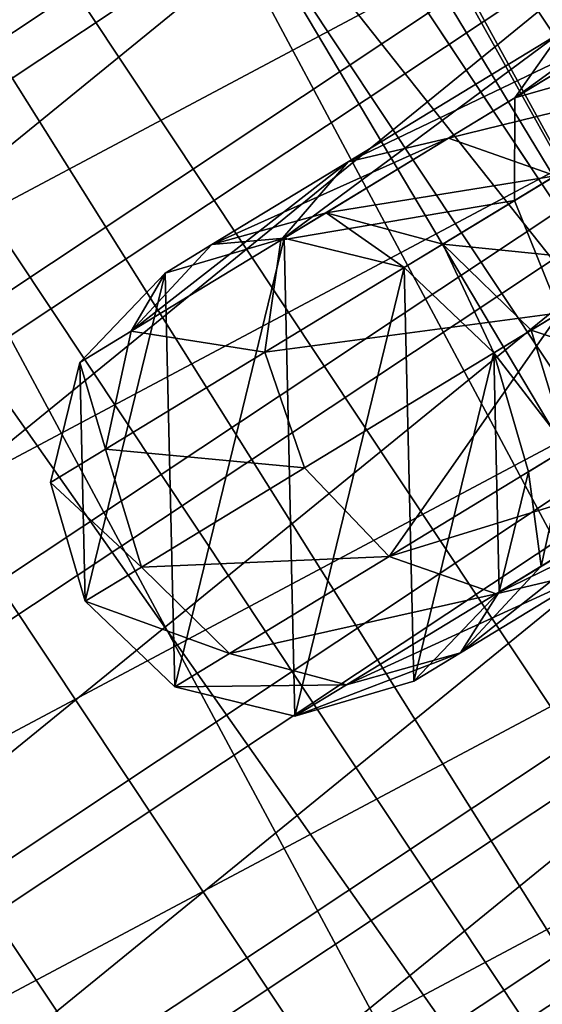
# Model space of a CAD drawing. Header units: millimetres. Extents: x -513 to 707, y -451 to 619.
# Tile 7 of 72: x -451 to -440, y -211 to -191. Entities that reach past the tile are written whole.
import ezdxf

# ---------------------------------------------------------------- set-up
doc = ezdxf.new("R2010")
doc.units = ezdxf.units.MM
doc.header["$LTSCALE"] = 25.4
doc.layers.get('0').update_dxf_attribs({"true_color": 0xff5454})

# ---------------------------------------------------------------- blocks, each defined once
blk = doc.blocks.new('EYE-SUPER-6491-6497-6504.STL')
at = {"color": 250, "true_color": 0x262626}
mesh = blk.add_polyface(dxfattribs=at)
corners = [(-486.58, -120.514, 184.227), (-392.206, -250.318, 64.596), (-399.422, -251.695, 60.959), (-479.364, -119.136, 187.864)]
mesh.append_faces([[corners[k] for k in face] for face in [(0, 1, 2), (1, 0, 3)]], dxfattribs={"vtx0": -1, "color": 250})
mesh = blk.add_polyface(dxfattribs=at)
corners = [(-479.364, -119.136, 187.864), (-385.763, -250.779, 69.643), (-392.206, -250.318, 64.596), (-472.921, -119.598, 192.911)]
mesh.append_faces([[corners[k] for k in face] for face in [(0, 1, 2), (1, 0, 3)]], dxfattribs={"vtx0": -1, "color": 250})
mesh = blk.add_polyface(dxfattribs=at)
corners = [(-472.921, -119.598, 192.911), (-380.666, -253.039, 75.652), (-385.763, -250.779, 69.643), (-467.824, -121.858, 198.92)]
mesh.append_faces([[corners[k] for k in face] for face in [(0, 1, 2), (1, 0, 3)]], dxfattribs={"vtx0": -1, "color": 250})
mesh = blk.add_polyface(dxfattribs=at)
corners = [(-486.58, -120.514, 184.227), (-406.771, -254.79, 59.057), (-493.929, -123.608, 182.325), (-399.422, -251.695, 60.959)]
mesh.append_faces([[corners[k] for k in face] for face in [(0, 1, 2), (1, 0, 3)]], dxfattribs={"vtx0": -1, "color": 250})
mesh = blk.add_polyface(dxfattribs=at)
corners = [(-380.666, -253.039, 75.652), (-464.525, -125.716, 205.357), (-377.368, -256.897, 82.089), (-467.824, -121.858, 198.92)]
mesh.append_faces([[corners[k] for k in face] for face in [(0, 1, 2), (1, 0, 3)]], dxfattribs={"vtx0": -1, "color": 250})
mesh = blk.add_polyface(dxfattribs=at)
corners = [(-410.29, -256.9, 58.815), (-500.756, -128.145, 182.325), (-493.929, -123.608, 182.325)]
mesh.append_faces([[corners[k] for k in face] for face in [(0, 1, 2)]], dxfattribs={"color": 250})
mesh = blk.add_polyface(dxfattribs=at)
corners = [(-406.771, -254.79, 59.057), (-410.29, -256.9, 58.815), (-493.929, -123.608, 182.325)]
mesh.append_faces([[corners[k] for k in face] for face in [(0, 1, 2)]], dxfattribs={"color": 250})
mesh = blk.add_polyface(dxfattribs=at)
corners = [(-377.368, -256.897, 82.089), (-463.319, -130.828, 211.65), (-376.161, -262.009, 88.382), (-464.525, -125.716, 205.357)]
mesh.append_faces([[corners[k] for k in face] for face in [(0, 1, 2), (1, 0, 3)]], dxfattribs={"vtx0": -1, "color": 250})
mesh = blk.add_polyface(dxfattribs=at)
corners = [(-500.756, -128.145, 182.325), (-419.299, -264.901, 60.959), (-506.457, -133.72, 184.227), (-413.599, -259.326, 59.057)]
mesh.append_faces([[corners[k] for k in face] for face in [(0, 1, 2), (1, 0, 3)]], dxfattribs={"vtx0": -1, "color": 250})
mesh = blk.add_polyface(dxfattribs=at)
corners = [(-410.29, -256.9, 58.815), (-413.599, -259.326, 59.057), (-500.756, -128.145, 182.325)]
mesh.append_faces([[corners[k] for k in face] for face in [(0, 1, 2)]], dxfattribs={"color": 250})
mesh = blk.add_polyface(dxfattribs=at)
corners = [(-465.335, -136.041, 215.773), (-424.639, -190.62, 153.362), (-425.243, -196.385, 159.07), (-464.731, -130.277, 210.065)]
mesh.append_faces([[corners[k] for k in face] for face in [(0, 1, 2), (1, 0, 3)]], dxfattribs={"vtx0": -1, "color": 250})
mesh = blk.add_polyface(dxfattribs=at)
corners = [(-376.161, -262.009, 88.382), (-464.311, -136.74, 217.241), (-377.154, -267.922, 93.973), (-463.319, -130.828, 211.65)]
mesh.append_faces([[corners[k] for k in face] for face in [(0, 1, 2), (1, 0, 3)]], dxfattribs={"vtx0": -1, "color": 250})
mesh = blk.add_polyface(dxfattribs=at)
corners = [(-510.523, -139.839, 187.864), (-419.299, -264.901, 60.959), (-423.365, -271.02, 64.596), (-506.457, -133.72, 184.227)]
mesh.append_faces([[corners[k] for k in face] for face in [(0, 1, 2), (1, 0, 3)]], dxfattribs={"vtx0": -1, "color": 250})
mesh = blk.add_polyface(dxfattribs=at)
corners = [(-468.164, -142.177, 220.303), (-425.243, -196.385, 159.07), (-428.072, -202.521, 163.599), (-465.335, -136.041, 215.773)]
mesh.append_faces([[corners[k] for k in face] for face in [(0, 1, 2), (1, 0, 3)]], dxfattribs={"vtx0": -1, "color": 250})
mesh = blk.add_polyface(dxfattribs=at)
corners = [(-377.154, -267.922, 93.973), (-467.415, -142.928, 221.631), (-380.257, -274.109, 98.363), (-464.311, -136.74, 217.241)]
mesh.append_faces([[corners[k] for k in face] for face in [(0, 1, 2), (1, 0, 3)]], dxfattribs={"vtx0": -1, "color": 250})
mesh = blk.add_polyface(dxfattribs=at)
corners = [(-512.594, -145.957, 192.911), (-423.365, -271.02, 64.596), (-425.436, -277.138, 69.643), (-510.523, -139.839, 187.864)]
mesh.append_faces([[corners[k] for k in face] for face in [(0, 1, 2), (1, 0, 3)]], dxfattribs={"vtx0": -1, "color": 250})
mesh = blk.add_polyface(dxfattribs=at)
corners = [(-468.164, -142.177, 220.303), (-428.072, -202.521, 163.599), (-468.33, -142.438, 220.462)]
mesh.append_faces([[corners[k] for k in face] for face in [(0, 1, 2)]], dxfattribs={"color": 250})
mesh = blk.add_polyface(dxfattribs=at)
corners = [(-468.33, -142.438, 220.462), (-428.072, -202.521, 163.599), (-468.742, -146.199, 220.118)]
mesh.append_faces([[corners[k] for k in face] for face in [(0, 1, 2)]], dxfattribs={"color": 250})
mesh = blk.add_polyface(dxfattribs=at)
corners = [(-467.415, -142.928, 221.631), (-467.712, -143.368, 221.889), (-436.138, -199.926, 174.605)]
mesh.append_faces([[corners[k] for k in face] for face in [(0, 1, 2)]], dxfattribs={"color": 250})
mesh = blk.add_polyface(dxfattribs=at)
corners = [(-380.257, -274.109, 98.363), (-467.415, -142.928, 221.631), (-436.138, -199.926, 174.605)]
mesh.append_faces([[corners[k] for k in face] for face in [(0, 1, 2)]], dxfattribs={"color": 250})
mesh = blk.add_polyface(dxfattribs=at)
corners = [(-467.712, -143.368, 221.889), (-468.169, -147.08, 221.46), (-436.138, -199.926, 174.605)]
mesh.append_faces([[corners[k] for k in face] for face in [(0, 1, 2)]], dxfattribs={"color": 250})
mesh = blk.add_polyface(dxfattribs=at)
corners = [(-512.486, -151.532, 198.92), (-425.436, -277.138, 69.643), (-425.328, -282.713, 75.652), (-512.594, -145.957, 192.911)]
mesh.append_faces([[corners[k] for k in face] for face in [(0, 1, 2), (1, 0, 3)]], dxfattribs={"vtx0": -1, "color": 250})
mesh = blk.add_polyface(dxfattribs=at)
corners = [(-428.072, -202.521, 163.599), (-469.374, -149.903, 219.556), (-468.742, -146.199, 220.118)]
mesh.append_faces([[corners[k] for k in face] for face in [(0, 1, 2)]], dxfattribs={"color": 250})
mesh = blk.add_polyface(dxfattribs=at)
corners = [(-436.138, -199.926, 174.605), (-468.169, -147.08, 221.46), (-468.822, -150.733, 220.83)]
mesh.append_faces([[corners[k] for k in face] for face in [(0, 1, 2)]], dxfattribs={"color": 250})
mesh = blk.add_polyface(dxfattribs=at)
corners = [(-469.374, -149.903, 219.556), (-428.072, -202.521, 163.599), (-436.689, -199.096, 173.331)]
mesh.append_faces([[corners[k] for k in face] for face in [(0, 1, 2)]], dxfattribs={"color": 250})
mesh = blk.add_polyface(dxfattribs=at)
corners = [(-468.822, -150.733, 220.83), (-436.689, -199.096, 173.331), (-436.138, -199.926, 174.605), (-469.374, -149.903, 219.556)]
mesh.append_faces([[corners[k] for k in face] for face in [(0, 1, 2), (1, 0, 3)]], dxfattribs={"vtx0": -1, "color": 250})
mesh = blk.add_polyface(dxfattribs=at)
corners = [(-510.208, -156.067, 205.357), (-425.328, -282.713, 75.652), (-423.05, -287.249, 82.089), (-512.486, -151.532, 198.92)]
mesh.append_faces([[corners[k] for k in face] for face in [(0, 1, 2), (1, 0, 3)]], dxfattribs={"vtx0": -1, "color": 250})
mesh = blk.add_polyface(dxfattribs=at)
corners = [(-505.963, -159.16, 211.65), (-423.05, -287.249, 82.089), (-418.805, -290.342, 88.382), (-510.208, -156.067, 205.357)]
mesh.append_faces([[corners[k] for k in face] for face in [(0, 1, 2), (1, 0, 3)]], dxfattribs={"vtx0": -1, "color": 250})
mesh = blk.add_polyface(dxfattribs=at)
corners = [(-412.97, -291.718, 93.973), (-505.963, -159.16, 211.65), (-418.805, -290.342, 88.382), (-500.127, -160.537, 217.241)]
mesh.append_faces([[corners[k] for k in face] for face in [(0, 1, 2), (1, 0, 3)]], dxfattribs={"vtx0": -1, "color": 250})
mesh = blk.add_polyface(dxfattribs=at)
corners = [(-406.063, -291.255, 98.363), (-500.127, -160.537, 217.241), (-412.97, -291.718, 93.973), (-493.221, -160.074, 221.631)]
mesh.append_faces([[corners[k] for k in face] for face in [(0, 1, 2), (1, 0, 3)]], dxfattribs={"vtx0": -1, "color": 250})
mesh = blk.add_polyface(dxfattribs=at)
corners = [(-493.221, -160.074, 221.631), (-406.063, -291.255, 98.363), (-452.796, -210.994, 174.605)]
mesh.append_faces([[corners[k] for k in face] for face in [(0, 1, 2)]], dxfattribs={"color": 250})
mesh = blk.add_polyface(dxfattribs=at)
corners = [(-463.101, -191.932, 127.563), (-449.717, -183.039, 127.563), (-456.843, -186.832, 126.561), (-467.878, -197.839, 130.471), (-442.42, -180.924, 130.471), (-470.708, -203.975, 135.001), (-435.668, -180.694, 135.001), (-471.311, -209.739, 140.708), (-430.119, -182.371, 140.708), (-469.631, -214.568, 147.035), (-426.319, -185.791, 147.035), (-465.831, -217.988, 153.362), (-424.639, -190.62, 153.362), (-460.282, -219.666, 159.07), (-425.243, -196.385, 159.07), (-453.53, -219.435, 163.599), (-428.072, -202.521, 163.599), (-446.233, -217.32, 166.508), (-432.849, -208.428, 166.508), (-439.107, -213.527, 167.51)]
mesh.append_faces([[corners[k] for k in face] for face in [(0, 1, 2), (18, 17, 19)]], dxfattribs={"vtx0": -1, "color": 250})
mesh.append_faces([[corners[k] for k in face] for face in [(1, 3, 4), (4, 5, 6), (6, 7, 8), (8, 9, 10), (10, 11, 12), (12, 13, 14), (14, 15, 16), (16, 17, 18)]], dxfattribs={"vtx0": -1, "vtx1": -1, "color": 250})
mesh.append_faces([[corners[k] for k in face] for face in [(1, 0, 3), (4, 3, 5), (6, 5, 7), (8, 7, 9), (10, 9, 11), (12, 11, 13), (14, 13, 15), (16, 15, 17)]], dxfattribs={"vtx0": -1, "vtx2": -1, "color": 250})
mesh = blk.add_polyface(dxfattribs=at)
corners = [(-449.281, -183.695, 126.947), (-462.665, -192.588, 126.947), (-456.407, -187.488, 125.944), (-441.985, -181.58, 129.855), (-467.443, -198.495, 129.855), (-435.232, -181.35, 134.384), (-470.272, -204.631, 134.384), (-429.684, -183.027, 140.092), (-470.876, -210.395, 140.092), (-425.883, -186.447, 146.419), (-469.195, -215.224, 146.419), (-424.203, -191.276, 152.746), (-465.395, -218.644, 152.746), (-424.807, -197.041, 158.453), (-459.847, -220.321, 158.453), (-427.636, -203.177, 162.983), (-453.094, -220.091, 162.983), (-432.413, -209.084, 165.891), (-445.797, -217.976, 165.891), (-438.671, -214.183, 166.893)]
mesh.append_faces([[corners[k] for k in face] for face in [(0, 1, 2), (18, 17, 19)]], dxfattribs={"vtx0": -1, "color": 250})
mesh.append_faces([[corners[k] for k in face] for face in [(1, 3, 4), (4, 5, 6), (6, 7, 8), (8, 9, 10), (10, 11, 12), (12, 13, 14), (14, 15, 16), (16, 17, 18)]], dxfattribs={"vtx0": -1, "vtx1": -1, "color": 250})
mesh.append_faces([[corners[k] for k in face] for face in [(1, 0, 3), (4, 3, 5), (6, 5, 7), (8, 7, 9), (10, 9, 11), (12, 11, 13), (14, 13, 15), (16, 15, 17)]], dxfattribs={"vtx0": -1, "vtx2": -1, "color": 250})
mesh = blk.add_polyface(dxfattribs=at)
corners = [(-388.602, -251.532, 68.436), (-441.985, -181.58, 129.855), (-395.355, -251.762, 63.906), (-435.232, -181.35, 134.384)]
mesh.append_faces([[corners[k] for k in face] for face in [(0, 1, 2), (1, 0, 3)]], dxfattribs={"vtx0": -1, "color": 250})
mesh = blk.add_polyface(dxfattribs=at)
corners = [(-395.355, -251.762, 63.906), (-449.281, -183.695, 126.947), (-402.652, -253.877, 60.998), (-441.985, -181.58, 129.855)]
mesh.append_faces([[corners[k] for k in face] for face in [(0, 1, 2), (1, 0, 3)]], dxfattribs={"vtx0": -1, "color": 250})
mesh = blk.add_polyface(dxfattribs=at)
corners = [(-409.778, -257.67, 59.996), (-449.281, -183.695, 126.947), (-456.407, -187.488, 125.944), (-402.652, -253.877, 60.998)]
mesh.append_faces([[corners[k] for k in face] for face in [(0, 1, 2), (1, 0, 3)]], dxfattribs={"vtx0": -1, "color": 250})
mesh = blk.add_polyface(dxfattribs=at)
corners = [(-416.036, -262.77, 60.998), (-456.407, -187.488, 125.944), (-462.665, -192.588, 126.947), (-409.778, -257.67, 59.996)]
mesh.append_faces([[corners[k] for k in face] for face in [(0, 1, 2), (1, 0, 3)]], dxfattribs={"vtx0": -1, "color": 250})
mesh = blk.add_polyface(dxfattribs=at)
corners = [(-440.572, -192.302, 273.765), (-433.963, -187.497, 275.467), (-439.612, -190.933, 271.789), (-434.358, -188.522, 277.81)]
mesh.append_faces([[corners[k] for k in face] for face in [(0, 1, 2), (1, 0, 3)]], dxfattribs={"vtx0": -1, "color": 250})
mesh = blk.add_polyface(dxfattribs=at)
corners = [(-433.952, -190.417, 279.526), (-440.572, -192.302, 273.765), (-440.579, -194.448, 275.212), (-434.358, -188.522, 277.81)]
mesh.append_faces([[corners[k] for k in face] for face in [(0, 1, 2), (1, 0, 3)]], dxfattribs={"vtx0": -1, "color": 250})
mesh = blk.add_polyface(dxfattribs=at)
corners = [(-439.63, -196.797, 275.741), (-433.952, -190.417, 279.526), (-440.579, -194.448, 275.212), (-432.852, -192.674, 280.154)]
mesh.append_faces([[corners[k] for k in face] for face in [(0, 1, 2), (1, 0, 3)]], dxfattribs={"vtx0": -1, "color": 250})
mesh = blk.add_polyface(dxfattribs=at)
corners = [(-444.062, -193.641, 266.303), (-437.955, -190.71, 269.814), (-441.96, -193.146, 264.876), (-439.612, -190.933, 271.789)]
mesh.append_faces([[corners[k] for k in face] for face in [(0, 1, 2), (1, 0, 3)]], dxfattribs={"vtx0": -1, "color": 250})
mesh = blk.add_polyface(dxfattribs=at)
corners = [(-441.96, -193.146, 264.876), (-436.046, -191.691, 268.367), (-439.725, -193.929, 263.831), (-437.955, -190.71, 269.814)]
mesh.append_faces([[corners[k] for k in face] for face in [(0, 1, 2), (1, 0, 3)]], dxfattribs={"vtx0": -1, "color": 250})
mesh = blk.add_polyface(dxfattribs=at)
corners = [(-445.468, -195.28, 267.73), (-439.612, -190.933, 271.789), (-444.062, -193.641, 266.303), (-440.572, -192.302, 273.765)]
mesh.append_faces([[corners[k] for k in face] for face in [(0, 1, 2), (1, 0, 3)]], dxfattribs={"vtx0": -1, "color": 250})
mesh = blk.add_polyface(dxfattribs=at)
corners = [(-440.579, -194.448, 275.212), (-445.468, -195.28, 267.73), (-445.8, -197.624, 268.775), (-440.572, -192.302, 273.765)]
mesh.append_faces([[corners[k] for k in face] for face in [(0, 1, 2), (1, 0, 3)]], dxfattribs={"vtx0": -1, "color": 250})
mesh = blk.add_polyface(dxfattribs=at)
corners = [(-420.813, -268.677, 63.906), (-462.665, -192.588, 126.947), (-467.443, -198.495, 129.855), (-416.036, -262.77, 60.998)]
mesh.append_faces([[corners[k] for k in face] for face in [(0, 1, 2), (1, 0, 3)]], dxfattribs={"vtx0": -1, "color": 250})
mesh = blk.add_polyface(dxfattribs=at)
corners = [(-446.907, -195.371, 259.509), (-441.96, -193.146, 264.876), (-444.52, -194.704, 258.762), (-444.062, -193.641, 266.303)]
mesh.append_faces([[corners[k] for k in face] for face in [(0, 1, 2), (1, 0, 3)]], dxfattribs={"vtx0": -1, "color": 250})
mesh = blk.add_polyface(dxfattribs=at)
corners = [(-444.52, -194.704, 258.762), (-439.725, -193.929, 263.831), (-442.077, -195.36, 258.214), (-441.96, -193.146, 264.876)]
mesh.append_faces([[corners[k] for k in face] for face in [(0, 1, 2), (1, 0, 3)]], dxfattribs={"vtx0": -1, "color": 250})
mesh = blk.add_polyface(dxfattribs=at)
corners = [(-448.597, -197.183, 260.257), (-444.062, -193.641, 266.303), (-446.907, -195.371, 259.509), (-445.468, -195.28, 267.73)]
mesh.append_faces([[corners[k] for k in face] for face in [(0, 1, 2), (1, 0, 3)]], dxfattribs={"vtx0": -1, "color": 250})
mesh = blk.add_polyface(dxfattribs=at)
corners = [(-442.077, -195.36, 258.214), (-437.956, -195.779, 263.449), (-440.232, -197.163, 258.014), (-439.725, -193.929, 263.831)]
mesh.append_faces([[corners[k] for k in face] for face in [(0, 1, 2), (1, 0, 3)]], dxfattribs={"vtx0": -1, "color": 250})
mesh = blk.add_polyface(dxfattribs=at)
corners = [(-439.63, -196.797, 275.741), (-445.8, -197.624, 268.775), (-444.971, -200.046, 269.157), (-440.579, -194.448, 275.212)]
mesh.append_faces([[corners[k] for k in face] for face in [(0, 1, 2), (1, 0, 3)]], dxfattribs={"vtx0": -1, "color": 250})
mesh = blk.add_polyface(dxfattribs=at)
corners = [(-446.907, -195.371, 259.509), (-445.401, -195.239, 252.031), (-447.885, -195.966, 252.031), (-444.52, -194.704, 258.762)]
mesh.append_faces([[corners[k] for k in face] for face in [(0, 1, 2), (1, 0, 3)]], dxfattribs={"vtx0": -1, "color": 250})
mesh = blk.add_polyface(dxfattribs=at)
corners = [(-444.52, -194.704, 258.762), (-442.886, -195.851, 252.031), (-445.401, -195.239, 252.031), (-442.077, -195.36, 258.214)]
mesh.append_faces([[corners[k] for k in face] for face in [(0, 1, 2), (1, 0, 3)]], dxfattribs={"vtx0": -1, "color": 250})
mesh = blk.add_polyface(dxfattribs=at)
corners = [(-449.672, -197.837, 159.414), (-449.558, -202.836, 159.414), (-450.285, -200.352, 159.414), (-447.885, -195.966, 159.414), (-447.686, -204.624, 159.414), (-445.401, -195.239, 159.414), (-445.172, -205.236, 159.414), (-442.886, -195.851, 159.414), (-442.688, -204.509, 159.414), (-441.014, -197.639, 159.414), (-440.9, -202.638, 159.414), (-440.288, -200.123, 159.414)]
mesh.append_faces([[corners[k] for k in face] for face in [(0, 1, 2), (10, 9, 11)]], dxfattribs={"vtx0": -1, "color": 250})
mesh.append_faces([[corners[k] for k in face] for face in [(1, 3, 4), (4, 5, 6), (6, 7, 8), (8, 9, 10)]], dxfattribs={"vtx0": -1, "vtx1": -1, "color": 250})
mesh.append_faces([[corners[k] for k in face] for face in [(1, 0, 3), (4, 3, 5), (6, 5, 7), (8, 7, 9)]], dxfattribs={"vtx0": -1, "vtx2": -1, "color": 250})
mesh = blk.add_polyface(dxfattribs=at)
corners = [(-445.8, -197.624, 268.775), (-448.597, -197.183, 260.257), (-449.137, -199.654, 260.805), (-445.468, -195.28, 267.73)]
mesh.append_faces([[corners[k] for k in face] for face in [(0, 1, 2), (1, 0, 3)]], dxfattribs={"vtx0": -1, "color": 250})
mesh = blk.add_polyface(dxfattribs=at)
corners = [(-447.885, -195.966, 252.031), (-445.401, -195.239, 159.414), (-447.885, -195.966, 159.414), (-445.401, -195.239, 252.031)]
mesh.append_faces([[corners[k] for k in face] for face in [(0, 1, 2), (1, 0, 3)]], dxfattribs={"vtx0": -1, "color": 250})
mesh = blk.add_polyface(dxfattribs=at)
corners = [(-445.401, -195.239, 252.031), (-442.886, -195.851, 159.414), (-445.401, -195.239, 159.414), (-442.886, -195.851, 252.031)]
mesh.append_faces([[corners[k] for k in face] for face in [(0, 1, 2), (1, 0, 3)]], dxfattribs={"vtx0": -1, "color": 250})
mesh = blk.add_polyface(dxfattribs=at)
corners = [(-448.597, -197.183, 260.257), (-447.885, -195.966, 252.031), (-449.672, -197.837, 252.031), (-446.907, -195.371, 259.509)]
mesh.append_faces([[corners[k] for k in face] for face in [(0, 1, 2), (1, 0, 3)]], dxfattribs={"vtx0": -1, "color": 250})
mesh = blk.add_polyface(dxfattribs=at)
corners = [(-442.077, -195.36, 258.214), (-441.014, -197.639, 252.031), (-442.886, -195.851, 252.031), (-440.232, -197.163, 258.014)]
mesh.append_faces([[corners[k] for k in face] for face in [(0, 1, 2), (1, 0, 3)]], dxfattribs={"vtx0": -1, "color": 250})
mesh = blk.add_polyface(dxfattribs=at)
corners = [(-442.886, -195.851, 252.031), (-441.014, -197.639, 159.414), (-442.886, -195.851, 159.414), (-441.014, -197.639, 252.031)]
mesh.append_faces([[corners[k] for k in face] for face in [(0, 1, 2), (1, 0, 3)]], dxfattribs={"vtx0": -1, "color": 250})
mesh = blk.add_polyface(dxfattribs=at)
corners = [(-440.232, -197.163, 258.014), (-437.127, -198.201, 263.831), (-439.479, -199.631, 258.214), (-437.956, -195.779, 263.449)]
mesh.append_faces([[corners[k] for k in face] for face in [(0, 1, 2), (1, 0, 3)]], dxfattribs={"vtx0": -1, "color": 250})
mesh = blk.add_polyface(dxfattribs=at)
corners = [(-447.885, -195.966, 252.031), (-449.672, -197.837, 159.414), (-449.672, -197.837, 252.031), (-447.885, -195.966, 159.414)]
mesh.append_faces([[corners[k] for k in face] for face in [(0, 1, 2), (1, 0, 3)]], dxfattribs={"vtx0": -1, "color": 250})
mesh = blk.add_polyface(dxfattribs=at)
corners = [(-443.202, -201.896, 268.775), (-439.63, -196.797, 275.741), (-444.971, -200.046, 269.157), (-437.98, -198.72, 275.212)]
mesh.append_faces([[corners[k] for k in face] for face in [(0, 1, 2), (1, 0, 3)]], dxfattribs={"vtx0": -1, "color": 250})
mesh = blk.add_polyface(dxfattribs=at)
corners = [(-441.014, -197.639, 252.031), (-439.479, -199.631, 258.214), (-440.288, -200.123, 252.031), (-440.232, -197.163, 258.014)]
mesh.append_faces([[corners[k] for k in face] for face in [(0, 1, 2), (1, 0, 3)]], dxfattribs={"vtx0": -1, "color": 250})
mesh = blk.add_polyface(dxfattribs=at)
corners = [(-449.137, -199.654, 260.805), (-449.672, -197.837, 252.031), (-450.285, -200.352, 252.031), (-448.597, -197.183, 260.257)]
mesh.append_faces([[corners[k] for k in face] for face in [(0, 1, 2), (1, 0, 3)]], dxfattribs={"vtx0": -1, "color": 250})
mesh = blk.add_polyface(dxfattribs=at)
corners = [(-444.971, -200.046, 269.157), (-449.137, -199.654, 260.805), (-448.384, -202.122, 261.005), (-445.8, -197.624, 268.775)]
mesh.append_faces([[corners[k] for k in face] for face in [(0, 1, 2), (1, 0, 3)]], dxfattribs={"vtx0": -1, "color": 250})
mesh = blk.add_polyface(dxfattribs=at)
corners = [(-441.014, -197.639, 159.414), (-440.288, -200.123, 252.031), (-440.288, -200.123, 159.414), (-441.014, -197.639, 252.031)]
mesh.append_faces([[corners[k] for k in face] for face in [(0, 1, 2), (1, 0, 3)]], dxfattribs={"vtx0": -1, "color": 250})
mesh = blk.add_polyface(dxfattribs=at)
corners = [(-449.672, -197.837, 252.031), (-450.285, -200.352, 159.414), (-450.285, -200.352, 252.031), (-449.672, -197.837, 159.414)]
mesh.append_faces([[corners[k] for k in face] for face in [(0, 1, 2), (1, 0, 3)]], dxfattribs={"vtx0": -1, "color": 250})
mesh = blk.add_polyface(dxfattribs=at)
corners = [(-439.479, -199.631, 258.214), (-437.46, -200.545, 264.876), (-440.02, -202.102, 258.762), (-437.127, -198.201, 263.831)]
mesh.append_faces([[corners[k] for k in face] for face in [(0, 1, 2), (1, 0, 3)]], dxfattribs={"vtx0": -1, "color": 250})
mesh = blk.add_polyface(dxfattribs=at)
corners = [(-420.813, -268.677, 63.906), (-470.272, -204.631, 134.384), (-423.642, -274.813, 68.436), (-467.443, -198.495, 129.855)]
mesh.append_faces([[corners[k] for k in face] for face in [(0, 1, 2), (1, 0, 3)]], dxfattribs={"vtx0": -1, "color": 250})
mesh = blk.add_polyface(dxfattribs=at)
corners = [(-436.071, -199.701, 273.765), (-443.202, -201.896, 268.775), (-440.967, -202.679, 267.73), (-437.98, -198.72, 275.212)]
mesh.append_faces([[corners[k] for k in face] for face in [(0, 1, 2), (1, 0, 3)]], dxfattribs={"vtx0": -1, "color": 250})
mesh = blk.add_polyface(dxfattribs=at)
corners = [(-434.415, -199.477, 271.789), (-440.967, -202.679, 267.73), (-438.865, -202.184, 266.303), (-436.071, -199.701, 273.765)]
mesh.append_faces([[corners[k] for k in face] for face in [(0, 1, 2), (1, 0, 3)]], dxfattribs={"vtx0": -1, "color": 250})
mesh = blk.add_polyface(dxfattribs=at)
corners = [(-440.288, -200.123, 252.031), (-440.02, -202.102, 258.762), (-440.9, -202.638, 252.031), (-439.479, -199.631, 258.214)]
mesh.append_faces([[corners[k] for k in face] for face in [(0, 1, 2), (1, 0, 3)]], dxfattribs={"vtx0": -1, "color": 250})
mesh = blk.add_polyface(dxfattribs=at)
corners = [(-448.384, -202.122, 261.005), (-450.285, -200.352, 252.031), (-449.558, -202.836, 252.031), (-449.137, -199.654, 260.805)]
mesh.append_faces([[corners[k] for k in face] for face in [(0, 1, 2), (1, 0, 3)]], dxfattribs={"vtx0": -1, "color": 250})
mesh = blk.add_polyface(dxfattribs=at)
corners = [(-443.202, -201.896, 268.775), (-448.384, -202.122, 261.005), (-446.539, -203.926, 260.805), (-444.971, -200.046, 269.157)]
mesh.append_faces([[corners[k] for k in face] for face in [(0, 1, 2), (1, 0, 3)]], dxfattribs={"vtx0": -1, "color": 250})
mesh = blk.add_polyface(dxfattribs=at)
corners = [(-440.288, -200.123, 159.414), (-440.9, -202.638, 252.031), (-440.9, -202.638, 159.414), (-440.288, -200.123, 252.031)]
mesh.append_faces([[corners[k] for k in face] for face in [(0, 1, 2), (1, 0, 3)]], dxfattribs={"vtx0": -1, "color": 250})
mesh = blk.add_polyface(dxfattribs=at)
corners = [(-450.285, -200.352, 252.031), (-449.558, -202.836, 159.414), (-449.558, -202.836, 252.031), (-450.285, -200.352, 159.414)]
mesh.append_faces([[corners[k] for k in face] for face in [(0, 1, 2), (1, 0, 3)]], dxfattribs={"vtx0": -1, "color": 250})
mesh = blk.add_polyface(dxfattribs=at)
corners = [(-437.46, -200.545, 264.876), (-441.71, -203.914, 259.509), (-440.02, -202.102, 258.762), (-438.865, -202.184, 266.303)]
mesh.append_faces([[corners[k] for k in face] for face in [(0, 1, 2), (1, 0, 3)]], dxfattribs={"vtx0": -1, "color": 250})
mesh = blk.add_polyface(dxfattribs=at)
corners = [(-440.967, -202.679, 267.73), (-446.539, -203.926, 260.805), (-444.096, -204.582, 260.257), (-443.202, -201.896, 268.775)]
mesh.append_faces([[corners[k] for k in face] for face in [(0, 1, 2), (1, 0, 3)]], dxfattribs={"vtx0": -1, "color": 250})
mesh = blk.add_polyface(dxfattribs=at)
corners = [(-440.9, -202.638, 252.031), (-441.71, -203.914, 259.509), (-442.688, -204.509, 252.031), (-440.02, -202.102, 258.762)]
mesh.append_faces([[corners[k] for k in face] for face in [(0, 1, 2), (1, 0, 3)]], dxfattribs={"vtx0": -1, "color": 250})
mesh = blk.add_polyface(dxfattribs=at)
corners = [(-446.539, -203.926, 260.805), (-449.558, -202.836, 252.031), (-447.686, -204.624, 252.031), (-448.384, -202.122, 261.005)]
mesh.append_faces([[corners[k] for k in face] for face in [(0, 1, 2), (1, 0, 3)]], dxfattribs={"vtx0": -1, "color": 250})
mesh = blk.add_polyface(dxfattribs=at)
corners = [(-438.865, -202.184, 266.303), (-444.096, -204.582, 260.257), (-441.71, -203.914, 259.509), (-440.967, -202.679, 267.73)]
mesh.append_faces([[corners[k] for k in face] for face in [(0, 1, 2), (1, 0, 3)]], dxfattribs={"vtx0": -1, "color": 250})
mesh = blk.add_polyface(dxfattribs=at)
corners = [(-440.9, -202.638, 159.414), (-442.688, -204.509, 252.031), (-442.688, -204.509, 159.414), (-440.9, -202.638, 252.031)]
mesh.append_faces([[corners[k] for k in face] for face in [(0, 1, 2), (1, 0, 3)]], dxfattribs={"vtx0": -1, "color": 250})
mesh = blk.add_polyface(dxfattribs=at)
corners = [(-447.686, -204.624, 252.031), (-449.558, -202.836, 159.414), (-447.686, -204.624, 159.414), (-449.558, -202.836, 252.031)]
mesh.append_faces([[corners[k] for k in face] for face in [(0, 1, 2), (1, 0, 3)]], dxfattribs={"vtx0": -1, "color": 250})
mesh = blk.add_polyface(dxfattribs=at)
corners = [(-444.096, -204.582, 260.257), (-447.686, -204.624, 252.031), (-445.172, -205.236, 252.031), (-446.539, -203.926, 260.805)]
mesh.append_faces([[corners[k] for k in face] for face in [(0, 1, 2), (1, 0, 3)]], dxfattribs={"vtx0": -1, "color": 250})
mesh = blk.add_polyface(dxfattribs=at)
corners = [(-441.71, -203.914, 259.509), (-445.172, -205.236, 252.031), (-442.688, -204.509, 252.031), (-444.096, -204.582, 260.257)]
mesh.append_faces([[corners[k] for k in face] for face in [(0, 1, 2), (1, 0, 3)]], dxfattribs={"vtx0": -1, "color": 250})
mesh = blk.add_polyface(dxfattribs=at)
corners = [(-442.688, -204.509, 252.031), (-445.172, -205.236, 159.414), (-442.688, -204.509, 159.414), (-445.172, -205.236, 252.031)]
mesh.append_faces([[corners[k] for k in face] for face in [(0, 1, 2), (1, 0, 3)]], dxfattribs={"vtx0": -1, "color": 250})
mesh = blk.add_polyface(dxfattribs=at)
corners = [(-423.642, -274.813, 68.436), (-470.876, -210.395, 140.092), (-424.246, -280.577, 74.144), (-470.272, -204.631, 134.384)]
mesh.append_faces([[corners[k] for k in face] for face in [(0, 1, 2), (1, 0, 3)]], dxfattribs={"vtx0": -1, "color": 250})
mesh = blk.add_polyface(dxfattribs=at)
corners = [(-445.172, -205.236, 252.031), (-447.686, -204.624, 159.414), (-445.172, -205.236, 159.414), (-447.686, -204.624, 252.031)]
mesh.append_faces([[corners[k] for k in face] for face in [(0, 1, 2), (1, 0, 3)]], dxfattribs={"vtx0": -1, "color": 250})
mesh = blk.add_polyface(dxfattribs=at)
corners = [(-424.246, -280.577, 74.144), (-469.195, -215.224, 146.419), (-422.566, -285.406, 80.471), (-470.876, -210.395, 140.092)]
mesh.append_faces([[corners[k] for k in face] for face in [(0, 1, 2), (1, 0, 3)]], dxfattribs={"vtx0": -1, "color": 250})
mesh = blk.add_polyface(dxfattribs=at)
corners = [(-406.063, -291.255, 98.363), (-451.572, -212.375, 173.299), (-452.796, -210.994, 174.605)]
mesh.append_faces([[corners[k] for k in face] for face in [(0, 1, 2)]], dxfattribs={"color": 250})

msp = doc.modelspace()

# ---------------------------------------------------------------- block references
at = {"color": 0}
msp.add_blockref('EYE-SUPER-6491-6497-6504.STL', (0, 0), dxfattribs=at)

doc.saveas('drawing.dxf')
